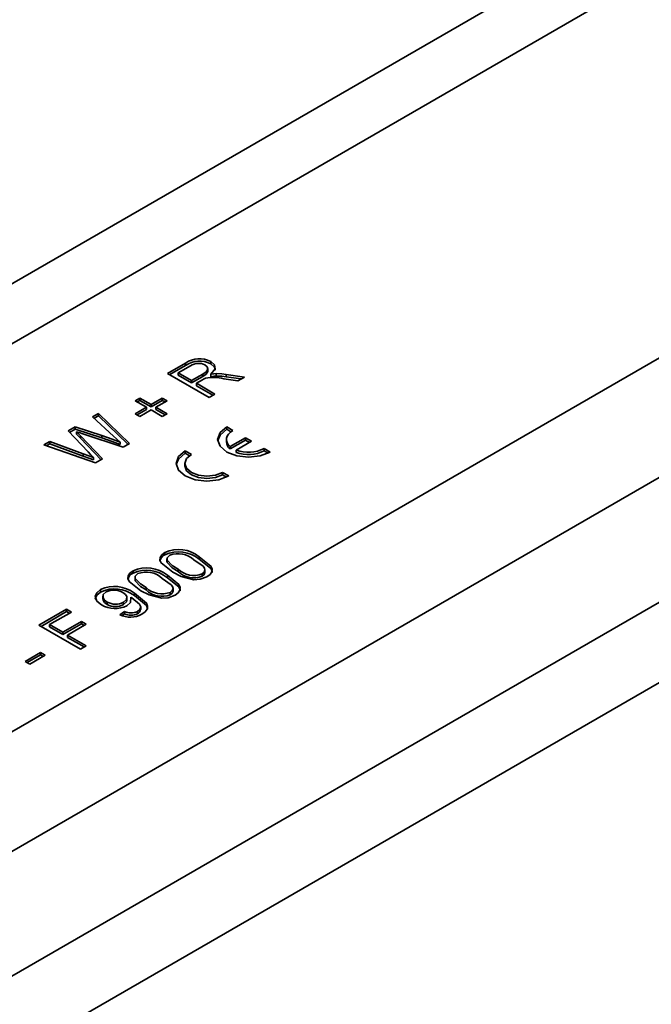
# Model space of a CAD drawing. Header units: metres. Extents: x 2158 to 2361, y 3646 to 3696.
# Tile 27 of 44: x 2212.1256 to 2212.1687, y 3658.7463 to 3658.8134. Entities that reach past the tile are written whole.
import ezdxf

# ---------------------------------------------------------------- set-up
doc = ezdxf.new("R2010")
doc.units = ezdxf.units.M
doc.header["$LTSCALE"] = 5
doc.layers.add('N-WE-RI-HWA_GOOT_LIJNGOOT-G gesloten', color=1, linetype='Continuous', lineweight=35)

msp = doc.modelspace()

# ---------------------------------------------------------------- linework, layer by layer
at = {"layer": 'N-WE-RI-HWA_GOOT_LIJNGOOT-G gesloten'}
for p, q in [((2212.060882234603, 3658.727810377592), (2212.31968331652, 3658.877213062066)), ((2212.078913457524, 3658.730054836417), (2212.315087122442, 3658.866394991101)), ((2212.318226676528, 3658.85969911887), (2212.076382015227, 3658.720085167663)), ((2212.318226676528, 3658.854220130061), (2212.076382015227, 3658.714606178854)), ((2212.015304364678, 3658.732032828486), (2212.16564494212, 3658.818822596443)), ((2212.167372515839, 3658.815737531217), (2212.017112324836, 3658.728994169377)), ((2212.135729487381, 3658.789306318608), (2212.136956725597, 3658.790014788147)), ((2212.135870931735, 3658.789224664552), (2212.136956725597, 3658.789851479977)), ((2212.137297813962, 3658.789834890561), (2212.136454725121, 3658.78934818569)), ((2212.136956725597, 3658.789851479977), (2212.136956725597, 3658.790014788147)), ((2212.138667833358, 3658.789958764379), (2212.138667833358, 3658.790122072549)), ((2212.138557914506, 3658.787673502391), (2212.135729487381, 3658.789306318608)), ((2212.136454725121, 3658.78918487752), (2212.136454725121, 3658.78934818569)), ((2212.136454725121, 3658.78934818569), (2212.137361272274, 3658.788824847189)), ((2212.136454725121, 3658.78918487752), (2212.137361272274, 3658.788661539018)), ((2212.137361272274, 3658.788824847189), (2212.13811880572, 3658.789262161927)), ((2212.13811880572, 3658.789098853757), (2212.13811880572, 3658.789262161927)), ((2212.138477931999, 3658.789438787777), (2212.138477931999, 3658.789642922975)), ((2212.138678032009, 3658.789086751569), (2212.138678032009, 3658.78925005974)), ((2212.139037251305, 3658.789133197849), (2212.139037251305, 3658.789296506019)), ((2212.139720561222, 3658.789246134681), (2212.140965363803, 3658.7890632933)), ((2212.139720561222, 3658.78908282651), (2212.139720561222, 3658.789246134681)), ((2212.137361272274, 3658.788661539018), (2212.13811880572, 3658.789098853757)), ((2212.137361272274, 3658.788661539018), (2212.137361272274, 3658.788824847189)), ((2212.138096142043, 3658.788872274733), (2212.137687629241, 3658.788636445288)), ((2212.137687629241, 3658.788636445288), (2212.13895679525, 3658.787903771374)), ((2212.137687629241, 3658.788473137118), (2212.137687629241, 3658.788636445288)), ((2212.137687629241, 3658.788473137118), (2212.138815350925, 3658.78782211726)), ((2212.140508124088, 3658.788799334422), (2212.139558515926, 3658.788940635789)), ((2212.139720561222, 3658.78908282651), (2212.140739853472, 3658.788933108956)), ((2212.140965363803, 3658.7890632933), (2212.140508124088, 3658.788799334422)), ((2212.13895679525, 3658.787903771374), (2212.138557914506, 3658.787673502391)), ((2212.133517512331, 3658.787443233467), (2212.133843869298, 3658.787631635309)), ((2212.13427901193, 3658.787003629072), (2212.133517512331, 3658.787443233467)), ((2212.133658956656, 3658.787361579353), (2212.133843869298, 3658.787468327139)), ((2212.133843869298, 3658.787631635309), (2212.134605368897, 3658.787192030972)), ((2212.133843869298, 3658.787468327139), (2212.133843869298, 3658.787631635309)), ((2212.133843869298, 3658.787468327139), (2212.134605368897, 3658.787028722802)), ((2212.134605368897, 3658.787192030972), (2212.135366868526, 3658.787631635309)), ((2212.134605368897, 3658.787028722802), (2212.135366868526, 3658.787468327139)), ((2212.134605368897, 3658.787028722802), (2212.134605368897, 3658.787192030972)), ((2212.135693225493, 3658.787443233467), (2212.134931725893, 3658.787003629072)), ((2212.135366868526, 3658.787631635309), (2212.135693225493, 3658.787443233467)), ((2212.135366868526, 3658.787468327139), (2212.135366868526, 3658.787631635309)), ((2212.135366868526, 3658.787468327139), (2212.135551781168, 3658.787361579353)), ((2212.130603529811, 3658.786347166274), (2212.131015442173, 3658.786584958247)), ((2212.131015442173, 3658.786584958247), (2212.133131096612, 3658.784540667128)), ((2212.131015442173, 3658.786421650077), (2212.131015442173, 3658.786584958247)), ((2212.133517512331, 3658.786564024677), (2212.13427901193, 3658.787003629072)), ((2212.133843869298, 3658.786375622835), (2212.133517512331, 3658.786564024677)), ((2212.133658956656, 3658.786482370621), (2212.13427901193, 3658.786840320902)), ((2212.134605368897, 3658.786815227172), (2212.133843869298, 3658.786375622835)), ((2212.13427901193, 3658.786840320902), (2212.13427901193, 3658.787003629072)), ((2212.135366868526, 3658.786375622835), (2212.134605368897, 3658.786815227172)), ((2212.134931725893, 3658.787003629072), (2212.135693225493, 3658.786564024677)), ((2212.134931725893, 3658.786840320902), (2212.134931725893, 3658.787003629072)), ((2212.134931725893, 3658.786840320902), (2212.135551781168, 3658.786482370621)), ((2212.135693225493, 3658.786564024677), (2212.135366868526, 3658.786375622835)), ((2212.132035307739, 3658.785038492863), (2212.130603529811, 3658.786347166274)), ((2212.130713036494, 3658.786247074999), (2212.131015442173, 3658.786421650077)), ((2212.131015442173, 3658.786421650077), (2212.13302529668, 3658.784479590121)), ((2212.12894568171, 3658.785390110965), (2212.129425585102, 3658.785667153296)), ((2212.130317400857, 3658.783953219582), (2212.12894568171, 3658.785390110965)), ((2212.129046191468, 3658.785284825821), (2212.129425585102, 3658.785503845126)), ((2212.129425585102, 3658.785667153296), (2212.131246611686, 3658.785082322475)), ((2212.129425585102, 3658.785503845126), (2212.129425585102, 3658.785667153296)), ((2212.129425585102, 3658.785503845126), (2212.131246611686, 3658.784919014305)), ((2212.129525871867, 3658.785167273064), (2212.129525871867, 3658.785330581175)), ((2212.132692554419, 3658.784287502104), (2212.129940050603, 3658.785194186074)), ((2212.139756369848, 3658.785662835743), (2212.140180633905, 3658.785417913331)), ((2212.139756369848, 3658.785499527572), (2212.139756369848, 3658.785662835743)), ((2212.139756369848, 3658.785499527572), (2212.140048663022, 3658.785330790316)), ((2212.127280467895, 3658.784428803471), (2212.127692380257, 3658.784666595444)), ((2212.127457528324, 3658.784367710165), (2212.127692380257, 3658.784503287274)), ((2212.127692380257, 3658.784666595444), (2212.129972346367, 3658.783835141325)), ((2212.127692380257, 3658.784503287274), (2212.127692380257, 3658.784666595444)), ((2212.127692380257, 3658.784503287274), (2212.129972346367, 3658.783671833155)), ((2212.129789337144, 3658.785054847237), (2212.131293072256, 3658.783479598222)), ((2212.129789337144, 3658.784891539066), (2212.129789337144, 3658.785054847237)), ((2212.129789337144, 3658.784891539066), (2212.131192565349, 3658.783421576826)), ((2212.131246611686, 3658.784919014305), (2212.131246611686, 3658.785082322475)), ((2212.132487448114, 3658.784462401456), (2212.132487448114, 3658.784625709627)), ((2212.133131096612, 3658.784540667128), (2212.132692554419, 3658.784287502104)), ((2212.139741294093, 3658.784805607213), (2212.139741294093, 3658.784642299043)), ((2212.13998993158, 3658.784328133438), (2212.141029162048, 3658.784928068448)), ((2212.13998993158, 3658.784164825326), (2212.141029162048, 3658.784764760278)), ((2212.140414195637, 3658.784083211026), (2212.141453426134, 3658.784683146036)), ((2212.141029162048, 3658.784928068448), (2212.141453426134, 3658.784683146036)), ((2212.141029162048, 3658.784764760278), (2212.141029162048, 3658.784928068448)), ((2212.141029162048, 3658.784764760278), (2212.14131198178, 3658.784601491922)), ((2212.130821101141, 3658.783207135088), (2212.127280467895, 3658.784428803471)), ((2212.129972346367, 3658.783671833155), (2212.129972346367, 3658.783835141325)), ((2212.13735220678, 3658.783785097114), (2212.136927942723, 3658.784030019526)), ((2212.136927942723, 3658.783866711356), (2212.136927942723, 3658.784030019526)), ((2212.137220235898, 3658.783697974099), (2212.136927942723, 3658.783866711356)), ((2212.13998993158, 3658.784164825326), (2212.13998993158, 3658.784328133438)), ((2212.140414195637, 3658.783919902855), (2212.140414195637, 3658.784083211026)), ((2212.142301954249, 3658.784193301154), (2212.142726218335, 3658.783948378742)), ((2212.142301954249, 3658.784029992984), (2212.142301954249, 3658.784193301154)), ((2212.142301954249, 3658.784029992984), (2212.142578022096, 3658.783870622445)), ((2212.130674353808, 3658.783415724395), (2212.130674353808, 3658.783579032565)), ((2212.131293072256, 3658.783479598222), (2212.130821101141, 3658.783207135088)), ((2212.136912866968, 3658.783172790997), (2212.136912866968, 3658.783009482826)), ((2212.13989779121, 3658.782315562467), (2212.139473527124, 3658.782560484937)), ((2212.139473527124, 3658.782397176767), (2212.139473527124, 3658.782560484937)), ((2212.139749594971, 3658.782237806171), (2212.139473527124, 3658.782397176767)), ((2212.135548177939, 3658.776938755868), (2212.135548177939, 3658.777102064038)), ((2212.135679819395, 3658.776671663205), (2212.135679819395, 3658.776467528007)), ((2212.135688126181, 3658.776419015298), (2212.135688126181, 3658.776582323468)), ((2212.1378882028, 3658.776634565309), (2212.1378882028, 3658.77679787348)), ((2212.133372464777, 3658.775682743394), (2212.133372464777, 3658.775846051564)), ((2212.136436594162, 3658.775797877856), (2212.136436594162, 3658.775961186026)), ((2212.138271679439, 3658.775722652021), (2212.138271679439, 3658.775926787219)), ((2212.133504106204, 3658.775415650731), (2212.133504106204, 3658.775211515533)), ((2212.133512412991, 3658.775163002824), (2212.133512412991, 3658.775326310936)), ((2212.135712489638, 3658.775378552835), (2212.135712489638, 3658.775541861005)), ((2212.138086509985, 3658.775473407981), (2212.138086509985, 3658.775636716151)), ((2212.131157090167, 3658.77440383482), (2212.131157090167, 3658.77456714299)), ((2212.134260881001, 3658.774541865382), (2212.134260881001, 3658.774705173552)), ((2212.135910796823, 3658.774217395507), (2212.135910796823, 3658.774380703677)), ((2212.136095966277, 3658.774466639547), (2212.136095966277, 3658.774670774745)), ((2212.131311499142, 3658.774124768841), (2212.131311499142, 3658.773920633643)), ((2212.131610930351, 3658.773559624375), (2212.131610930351, 3658.773722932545)), ((2212.132726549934, 3658.773551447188), (2212.132726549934, 3658.773714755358)), ((2212.13295563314, 3658.773834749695), (2212.13295563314, 3658.774038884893)), ((2212.133220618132, 3658.773886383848), (2212.133220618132, 3658.774049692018)), ((2212.133460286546, 3658.774166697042), (2212.133460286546, 3658.774330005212)), ((2212.126954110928, 3658.772140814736), (2212.128839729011, 3658.77322935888)), ((2212.127095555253, 3658.772059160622), (2212.128839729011, 3658.77306605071)), ((2212.129166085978, 3658.77304095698), (2212.127679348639, 3658.772182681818)), ((2212.128839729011, 3658.77322935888), (2212.129166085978, 3658.77304095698)), ((2212.128839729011, 3658.77306605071), (2212.128839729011, 3658.77322935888)), ((2212.128839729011, 3658.77306605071), (2212.129024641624, 3658.772959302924)), ((2212.132465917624, 3658.772852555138), (2212.132792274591, 3658.773082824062)), ((2212.132792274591, 3658.77291951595), (2212.132792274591, 3658.773082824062)), ((2212.133664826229, 3658.772920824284), (2212.133664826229, 3658.773084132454)), ((2212.133890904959, 3658.77320436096), (2212.133890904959, 3658.773408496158)), ((2212.128585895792, 3658.771659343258), (2212.12985506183, 3658.772392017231)), ((2212.12985506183, 3658.772392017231), (2212.130181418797, 3658.77220361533)), ((2212.12985506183, 3658.772228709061), (2212.12985506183, 3658.772392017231)), ((2212.132619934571, 3658.772797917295), (2212.132792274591, 3658.77291951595)), ((2212.129782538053, 3658.770507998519), (2212.126954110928, 3658.772140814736)), ((2212.127679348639, 3658.772182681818), (2212.128585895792, 3658.771659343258)), ((2212.127679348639, 3658.772019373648), (2212.127679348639, 3658.772182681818)), ((2212.127679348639, 3658.772019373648), (2212.128585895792, 3658.771496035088)), ((2212.128585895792, 3658.771496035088), (2212.12985506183, 3658.772228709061)), ((2212.130181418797, 3658.77220361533), (2212.128912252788, 3658.771470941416)), ((2212.12985506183, 3658.772228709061), (2212.130039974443, 3658.772121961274)), ((2212.128585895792, 3658.771496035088), (2212.128585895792, 3658.771659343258)), ((2212.128912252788, 3658.771470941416), (2212.130181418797, 3658.770738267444)), ((2212.128912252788, 3658.771307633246), (2212.128912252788, 3658.771470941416)), ((2212.128912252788, 3658.771307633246), (2212.130039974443, 3658.770656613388)), ((2212.130181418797, 3658.770738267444), (2212.129782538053, 3658.770507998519)), ((2212.126011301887, 3658.76967065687), (2212.127062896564, 3658.770277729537)), ((2212.126337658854, 3658.76948225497), (2212.126011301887, 3658.76967065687)), ((2212.126152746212, 3658.769589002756), (2212.127062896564, 3658.770114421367)), ((2212.127389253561, 3658.770089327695), (2212.126337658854, 3658.76948225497)), ((2212.127062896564, 3658.770277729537), (2212.127389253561, 3658.770089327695)), ((2212.127062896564, 3658.770114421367), (2212.127062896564, 3658.770277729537)), ((2212.127062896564, 3658.770114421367), (2212.127247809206, 3658.77000767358))]:
    msp.add_line(p, q, dxfattribs=at)
at = {"layer": 'N-WE-RI-HWA_GOOT_LIJNGOOT-G gesloten', "flags": 128}
for points in [[(2212.13811880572, 3658.789262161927), (2212.138347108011, 3658.789415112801), (2212.138476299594, 3658.789600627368), (2212.138429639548, 3658.789755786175), (2212.138277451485, 3658.789886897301)], [(2212.138667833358, 3658.790122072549), (2212.138923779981, 3658.789898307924), (2212.138978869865, 3658.789632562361), (2212.138678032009, 3658.78925005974)], [(2212.138667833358, 3658.789958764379), (2212.138923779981, 3658.789734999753), (2212.138965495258, 3658.789533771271)], [(2212.13811880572, 3658.789098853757), (2212.138347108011, 3658.789251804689), (2212.138476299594, 3658.789437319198), (2212.138469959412, 3658.789458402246)], [(2212.138678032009, 3658.78925005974), (2212.138876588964, 3658.789283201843), (2212.139037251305, 3658.789296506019)], [(2212.139037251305, 3658.789296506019), (2212.139423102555, 3658.789282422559), (2212.139720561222, 3658.789246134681)], [(2212.138305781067, 3658.788978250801), (2212.138184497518, 3658.788921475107), (2212.138096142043, 3658.788872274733)], [(2212.138678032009, 3658.789086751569), (2212.138876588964, 3658.789119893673), (2212.139037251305, 3658.789133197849)], [(2212.139037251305, 3658.789133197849), (2212.139423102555, 3658.789119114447), (2212.139720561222, 3658.78908282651)], [(2212.129525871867, 3658.785330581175), (2212.129673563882, 3658.785176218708), (2212.129789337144, 3658.785054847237)], [(2212.129940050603, 3658.785194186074), (2212.129707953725, 3658.78527041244), (2212.129525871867, 3658.785330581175)], [(2212.129525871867, 3658.785167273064), (2212.129673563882, 3658.785012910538), (2212.129789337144, 3658.784891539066)], [(2212.139756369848, 3658.785662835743), (2212.139301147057, 3658.785269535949), (2212.139141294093, 3658.784805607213), (2212.139301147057, 3658.784341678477), (2212.139756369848, 3658.783948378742), (2212.140437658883, 3658.783685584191), (2212.141241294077, 3658.783593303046), (2212.1420449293, 3658.783685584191), (2212.142726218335, 3658.783948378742)], [(2212.139756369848, 3658.785499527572), (2212.139301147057, 3658.785106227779), (2212.13914606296, 3658.784723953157)], [(2212.140180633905, 3658.785417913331), (2212.140015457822, 3658.785304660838), (2212.139886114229, 3658.785176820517), (2212.139796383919, 3658.78503812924), (2212.139748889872, 3658.784892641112), (2212.139745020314, 3658.784744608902), (2212.139784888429, 3658.784598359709), (2212.139867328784, 3658.784458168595), (2212.13998993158, 3658.784328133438)], [(2212.131246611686, 3658.785082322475), (2212.131948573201, 3658.784833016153), (2212.132487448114, 3658.784625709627)], [(2212.131246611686, 3658.784919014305), (2212.131948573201, 3658.784669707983), (2212.132487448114, 3658.784462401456)], [(2212.132487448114, 3658.784625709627), (2212.132234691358, 3658.784857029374), (2212.132035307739, 3658.785038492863)], [(2212.129972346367, 3658.783835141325), (2212.130365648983, 3658.783691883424), (2212.130674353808, 3658.783579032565)], [(2212.130674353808, 3658.783579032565), (2212.130474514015, 3658.783788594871), (2212.130317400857, 3658.783953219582)], [(2212.136927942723, 3658.784030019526), (2212.136472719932, 3658.783636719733), (2212.136312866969, 3658.783172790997), (2212.136472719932, 3658.78270886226), (2212.136927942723, 3658.782315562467), (2212.137609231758, 3658.782052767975), (2212.138412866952, 3658.78196048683), (2212.139216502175, 3658.782052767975), (2212.13989779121, 3658.782315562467)], [(2212.136927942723, 3658.783866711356), (2212.136472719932, 3658.783473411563), (2212.136317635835, 3658.783091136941)], [(2212.13735220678, 3658.783785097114), (2212.137027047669, 3658.783504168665), (2212.136912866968, 3658.783172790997), (2212.137027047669, 3658.782841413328), (2212.13735220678, 3658.782560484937), (2212.137838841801, 3658.782372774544), (2212.138412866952, 3658.782306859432), (2212.138986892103, 3658.782372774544), (2212.139473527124, 3658.782560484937)], [(2212.129972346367, 3658.783671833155), (2212.130365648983, 3658.783528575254), (2212.130674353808, 3658.783415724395)], [(2212.136912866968, 3658.783009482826), (2212.137027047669, 3658.782678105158), (2212.13735220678, 3658.782397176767), (2212.137838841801, 3658.782209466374), (2212.138412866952, 3658.782143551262), (2212.138986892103, 3658.782209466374), (2212.139473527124, 3658.782397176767)], [(2212.136075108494, 3658.775751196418), (2212.135284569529, 3658.776382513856), (2212.135200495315, 3658.776572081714), (2212.135213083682, 3658.776767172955), (2212.135338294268, 3658.776948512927), (2212.135548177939, 3658.777102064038)], [(2212.135870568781, 3658.776911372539), (2212.135698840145, 3658.776739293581), (2212.135688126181, 3658.776582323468)], [(2212.135688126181, 3658.776582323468), (2212.136044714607, 3658.776210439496), (2212.136436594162, 3658.775961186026)], [(2212.135688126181, 3658.776419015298), (2212.136044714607, 3658.776047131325), (2212.136436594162, 3658.775797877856)], [(2212.138086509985, 3658.775636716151), (2212.138222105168, 3658.775752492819), (2212.138271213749, 3658.775889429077), (2212.138243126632, 3658.776028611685), (2212.13814323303, 3658.776156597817), (2212.137524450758, 3658.776589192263)], [(2212.1378882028, 3658.77679787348), (2212.138677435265, 3658.776166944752), (2212.138761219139, 3658.775977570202), (2212.138748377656, 3658.775782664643), (2212.138623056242, 3658.775601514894), (2212.138412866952, 3658.775448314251)], [(2212.1378882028, 3658.776634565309), (2212.138677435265, 3658.776003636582), (2212.138761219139, 3658.775814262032), (2212.138756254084, 3658.775738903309)], [(2212.133899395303, 3658.774495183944), (2212.133108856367, 3658.775126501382), (2212.133024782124, 3658.77531606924), (2212.13303737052, 3658.775511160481), (2212.133162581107, 3658.775692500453), (2212.133372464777, 3658.775846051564)], [(2212.137508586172, 3658.775240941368), (2212.136643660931, 3658.775466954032), (2212.136075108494, 3658.775751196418)], [(2212.138086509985, 3658.775473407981), (2212.138222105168, 3658.775589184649), (2212.138271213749, 3658.775726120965), (2212.138267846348, 3658.775742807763)], [(2212.13369485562, 3658.775655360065), (2212.133523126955, 3658.775483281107), (2212.133512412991, 3658.775326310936)], [(2212.133512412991, 3658.775326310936), (2212.133869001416, 3658.774954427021), (2212.134260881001, 3658.774705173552)], [(2212.133512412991, 3658.775163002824), (2212.133869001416, 3658.774791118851), (2212.134260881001, 3658.774541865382)], [(2212.135910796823, 3658.774380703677), (2212.136046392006, 3658.774496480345), (2212.136095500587, 3658.774633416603), (2212.136067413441, 3658.774772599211), (2212.13596751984, 3658.774900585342), (2212.135348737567, 3658.775333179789)], [(2212.135712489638, 3658.775541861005), (2212.136501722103, 3658.774910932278), (2212.136585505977, 3658.774721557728), (2212.136572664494, 3658.774526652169), (2212.136447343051, 3658.77434550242), (2212.13623715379, 3658.774192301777)], [(2212.135712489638, 3658.775378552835), (2212.136501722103, 3658.774747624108), (2212.136585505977, 3658.774558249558), (2212.136580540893, 3658.774482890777)], [(2212.138412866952, 3658.775448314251), (2212.137945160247, 3658.775271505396), (2212.137508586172, 3658.775240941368)], [(2212.13122904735, 3658.773524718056), (2212.130901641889, 3658.773790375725), (2212.130795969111, 3658.774109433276), (2212.130899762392, 3658.774358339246), (2212.131157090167, 3658.77456714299)], [(2212.130806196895, 3658.773915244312), (2212.130795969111, 3658.773946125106), (2212.130899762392, 3658.774195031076), (2212.131157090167, 3658.77440383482)], [(2212.131538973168, 3658.774410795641), (2212.131343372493, 3658.774228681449), (2212.131326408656, 3658.774014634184), (2212.131429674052, 3658.773856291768), (2212.131610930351, 3658.773722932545)], [(2212.132726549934, 3658.773714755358), (2212.132918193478, 3658.773886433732), (2212.132945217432, 3658.77408981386), (2212.132845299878, 3658.774240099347), (2212.132671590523, 3658.774366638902)], [(2212.135332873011, 3658.773984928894), (2212.134467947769, 3658.774210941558), (2212.133899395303, 3658.774495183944)], [(2212.135910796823, 3658.774217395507), (2212.136046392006, 3658.774333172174), (2212.136095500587, 3658.774470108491), (2212.136092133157, 3658.774486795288)], [(2212.131333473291, 3658.773940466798), (2212.131326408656, 3658.773851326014), (2212.131429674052, 3658.773692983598), (2212.131610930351, 3658.773559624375)], [(2212.132726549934, 3658.773551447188), (2212.132918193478, 3658.773723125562), (2212.132935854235, 3658.77385603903)], [(2212.133220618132, 3658.774049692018), (2212.133194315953, 3658.773698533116), (2212.132942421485, 3658.773462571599)], [(2212.133291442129, 3658.77401076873), (2212.133251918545, 3658.774032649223), (2212.133220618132, 3658.774049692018)], [(2212.133664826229, 3658.773084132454), (2212.133803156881, 3658.773190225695), (2212.133878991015, 3658.773315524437), (2212.133882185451, 3658.77344808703), (2212.133812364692, 3658.773574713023), (2212.133291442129, 3658.77401076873)], [(2212.133460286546, 3658.774330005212), (2212.134281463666, 3658.77365305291), (2212.134353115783, 3658.773449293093), (2212.134325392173, 3658.773242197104), (2212.134193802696, 3658.773048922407), (2212.133972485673, 3658.7728849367)], [(2212.133460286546, 3658.774166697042), (2212.134281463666, 3658.773489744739), (2212.134353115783, 3658.773285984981), (2212.134346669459, 3658.773237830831)], [(2212.13623715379, 3658.774192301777), (2212.135769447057, 3658.774015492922), (2212.135332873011, 3658.773984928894)]]:
    msp.add_lwpolyline(points, dxfattribs=at)
at = {"layer": 'N-WE-RI-HWA_GOOT_LIJNGOOT-G gesloten'}
for centre, radius, start, end in [((2212.137898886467, 3658.78868711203), 0.001628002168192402, 61.81464723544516, 125.3607148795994), ((2212.137898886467, 3658.78852380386), 0.001628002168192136, 61.81464723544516, 125.3607148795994), ((2212.137831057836, 3658.78904290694), 0.0009547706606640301, 62.12525612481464, 123.9524484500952), ((2212.1388560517, 3658.786425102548), 0.002611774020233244, 74.39757524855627, 102.1627002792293), ((2212.140374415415, 3658.784668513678), 0.0006336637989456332, 182.3709990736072, 232.6441772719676), ((2212.141232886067, 3658.786284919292), 0.002348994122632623, 249.6026872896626, 297.0724910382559), ((2212.141232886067, 3658.78612161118), 0.002348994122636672, 249.6026872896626, 297.0724910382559), ((2212.136476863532, 3658.775093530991), 0.002212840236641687, 50.37237870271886, 114.814407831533), ((2212.136476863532, 3658.774930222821), 0.002212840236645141, 50.37237870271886, 114.814407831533), ((2212.135702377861, 3658.776465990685), 0.0004972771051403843, 108.0645642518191, 177.5689539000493), ((2212.136444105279, 3658.775449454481), 0.001570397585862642, 46.53242831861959, 111.4209615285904), ((2212.13430115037, 3658.773837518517), 0.002212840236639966, 50.37237870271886, 114.814407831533), ((2212.13430115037, 3658.773674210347), 0.002212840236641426, 50.37237870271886, 114.814407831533), ((2212.134268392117, 3658.774193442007), 0.001570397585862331, 46.53242831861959, 111.4209615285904), ((2212.137518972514, 3658.777107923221), 0.001576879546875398, 226.6537795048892, 291.0947776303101), ((2212.137518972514, 3658.776944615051), 0.001576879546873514, 226.6537795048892, 291.0947776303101), ((2212.1335266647, 3658.775209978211), 0.0004972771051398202, 108.0645642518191, 177.5689539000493), ((2212.132112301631, 3658.77254117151), 0.002239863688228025, 52.99995779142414, 115.2430893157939), ((2212.132112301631, 3658.772377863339), 0.002239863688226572, 52.99995779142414, 115.2430893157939), ((2212.132066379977, 3658.773390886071), 0.001148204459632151, 58.19074833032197, 117.343996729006), ((2212.135343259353, 3658.775851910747), 0.001576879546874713, 226.6537795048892, 291.0947776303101), ((2212.135343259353, 3658.775688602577), 0.001576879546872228, 226.6537795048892, 291.0947776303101), ((2212.132175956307, 3658.774703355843), 0.001131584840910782, 240.0448000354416, 299.1152923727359), ((2212.132143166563, 3658.775077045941), 0.001801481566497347, 239.5074483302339, 296.3379785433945), ((2212.132175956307, 3658.774540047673), 0.001131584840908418, 240.0448000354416, 299.1152923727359), ((2212.133227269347, 3658.773937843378), 0.0009593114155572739, 243.0350869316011, 297.1367364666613), ((2212.133560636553, 3658.773223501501), 0.0003201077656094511, 288.9948494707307, 0.2424624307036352), ((2212.133187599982, 3658.774339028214), 0.001652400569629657, 244.1034369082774, 298.3591681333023), ((2212.133227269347, 3658.773774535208), 0.0009593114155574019, 243.0350869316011, 297.1367364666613)]:
    msp.add_arc(centre, radius, start, end, dxfattribs=at)

doc.saveas('drawing.dxf')
